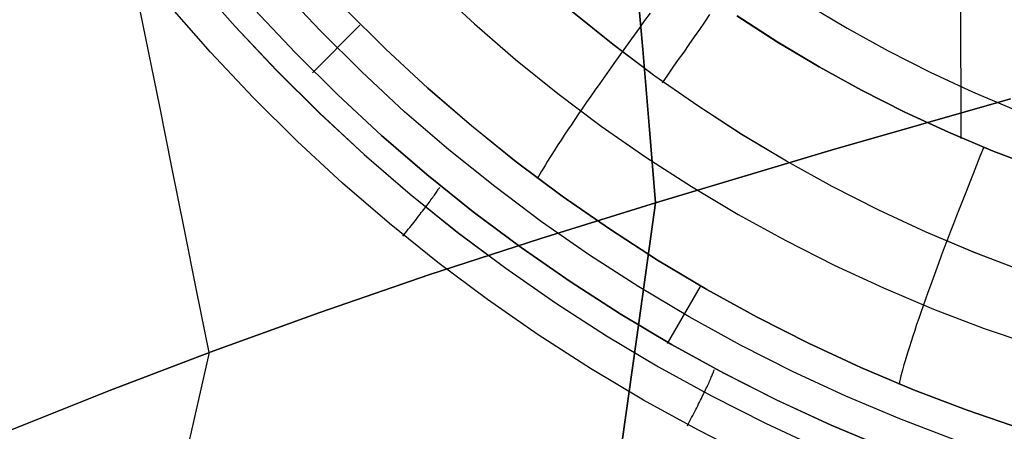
# Model space of a CAD drawing. Header units: millimetres. Extents: x -273 to 273, y -240 to 302.
# Tile 82 of 256: x -171 to -156, y 129 to 135. Entities that reach past the tile are written whole.
import ezdxf

# ---------------------------------------------------------------- set-up
doc = ezdxf.new("R2010")
doc.units = ezdxf.units.MM
doc.header["$MEASUREMENT"] = 0
doc.layers.add('IGES level 1', color=7, linetype='Continuous', true_color=0x3e413d)
doc.layers.add('IGES level 2', color=7, linetype='Continuous', true_color=0x008000)

msp = doc.modelspace()

# ---------------------------------------------------------------- linework, layer by layer
at = {"layer": 'IGES level 1'}
for p, q in [((-168.167, 135.767, 412.236), (-167.579, 135.097, 412.206)), ((-168.167, 135.767, 412.236), (-167.58, 135.098, 412.206)), ((-156.903, 133.45, 404.638), (-156.904, 135.737, 404.593)), ((-166.33, 135.036, 409.785), (-166.92, 135.664, 409.813)), ((-164.648, 135.679, 406.02), (-164.061, 135.136, 405.99)), ((-167.939, 134.718, 412.393), (-168.54, 135.403, 412.422)), ((-167.939, 134.718, 412.393), (-168.54, 135.403, 412.422)), ((-159.17, 135.427, 417.038), (-158.578, 135.073, 417.001)), ((-167.295, 135.349, 411.655), (-166.693, 134.71, 411.623)), ((-166.693, 134.709, 411.623), (-167.295, 135.348, 411.655)), ((-165.365, 134.765, 407.921), (-165.965, 135.361, 407.947)), ((-165.965, 135.361, 407.946), (-165.365, 134.766, 407.921)), ((-162.022, 134.831, 417.884), (-162.621, 135.313, 417.917)), ((-162.02, 134.831, 417.884), (-162.619, 135.313, 417.916)), ((-161.477, 135.294, 404.981), (-161.556, 135.185, 405.015)), ((-160.672, 135.163, 417.641), (-160.598, 135.271, 417.593)), ((-160.199, 135.254, 404.822), (-159.601, 134.869, 404.789)), ((-159.599, 134.869, 404.789), (-160.197, 135.254, 404.822)), ((-165.744, 135.116, 407.954), (-166.439, 134.417, 411.634)), ((-164.061, 135.136, 405.99), (-163.456, 134.614, 405.958)), ((-161.556, 135.185, 405.015), (-161.634, 135.077, 405.054)), ((-160.747, 135.054, 417.684), (-160.672, 135.163, 417.641)), ((-167.58, 135.098, 412.206), (-166.969, 134.448, 412.175)), ((-167.579, 135.097, 412.206), (-166.968, 134.448, 412.175)), ((-165.718, 134.43, 409.755), (-166.33, 135.036, 409.785)), ((-161.712, 134.97, 405.097), (-161.788, 134.864, 405.145)), ((-161.634, 135.077, 405.054), (-161.712, 134.97, 405.097)), ((-160.823, 134.944, 417.723), (-160.747, 135.054, 417.684)), ((-158.578, 135.073, 417.001), (-157.974, 134.739, 416.962)), ((-161.407, 134.369, 417.851), (-162.022, 134.831, 417.884)), ((-161.405, 134.369, 417.851), (-162.02, 134.831, 417.884)), ((-161.788, 134.864, 405.145), (-161.863, 134.76, 405.198)), ((-160.977, 134.722, 417.787), (-160.9, 134.833, 417.757)), ((-160.9, 134.833, 417.757), (-160.823, 134.944, 417.723)), ((-159.601, 134.869, 404.789), (-158.99, 134.504, 404.754)), ((-158.988, 134.504, 404.754), (-159.599, 134.869, 404.789)), ((-167.315, 134.054, 412.361), (-167.939, 134.718, 412.393)), ((-167.315, 134.055, 412.361), (-167.939, 134.718, 412.393)), ((-166.693, 134.71, 411.623), (-166.069, 134.092, 411.59)), ((-166.07, 134.091, 411.59), (-166.693, 134.709, 411.623)), ((-165.365, 134.766, 407.921), (-164.744, 134.192, 407.894)), ((-164.744, 134.191, 407.894), (-165.365, 134.765, 407.921)), ((-161.863, 134.76, 405.198), (-161.937, 134.657, 405.255)), ((-161.056, 134.61, 417.811), (-160.977, 134.722, 417.787)), ((-157.974, 134.739, 416.962), (-157.359, 134.427, 416.922)), ((-163.456, 134.614, 405.958), (-162.833, 134.113, 405.924)), ((-162.009, 134.555, 405.316), (-162.08, 134.455, 405.382)), ((-161.937, 134.657, 405.255), (-162.009, 134.555, 405.316)), ((-161.135, 134.497, 417.831), (-161.056, 134.61, 417.811)), ((-166.969, 134.448, 412.175), (-166.336, 133.821, 412.142)), ((-166.968, 134.448, 412.175), (-166.335, 133.821, 412.141)), ((-165.086, 133.845, 409.724), (-165.718, 134.43, 409.755)), ((-162.08, 134.455, 405.382), (-162.149, 134.357, 405.452)), ((-161.294, 134.271, 417.857), (-161.214, 134.384, 417.846)), ((-161.214, 134.384, 417.846), (-161.135, 134.497, 417.831)), ((-158.99, 134.504, 404.754), (-158.367, 134.161, 404.719)), ((-158.365, 134.161, 404.719), (-158.988, 134.504, 404.754)), ((-157.359, 134.427, 416.922), (-156.734, 134.136, 416.881)), ((-162.217, 134.261, 405.525), (-162.283, 134.166, 405.603)), ((-162.149, 134.357, 405.452), (-162.217, 134.261, 405.525)), ((-160.776, 133.93, 417.816), (-161.407, 134.369, 417.851)), ((-160.774, 133.93, 417.816), (-161.405, 134.369, 417.851)), ((-164.744, 134.192, 407.894), (-164.104, 133.64, 407.866)), ((-164.105, 133.639, 407.866), (-164.744, 134.191, 407.894)), ((-162.833, 134.113, 405.924), (-162.194, 133.634, 405.89)), ((-162.283, 134.166, 405.603), (-162.347, 134.074, 405.685)), ((-158.367, 134.161, 404.719), (-157.732, 133.84, 404.682)), ((-157.73, 133.84, 404.682), (-158.365, 134.161, 404.719)), ((-156.734, 134.136, 416.881), (-156.099, 133.868, 416.839)), ((-166.667, 133.413, 412.328), (-167.315, 134.055, 412.361)), ((-166.668, 133.413, 412.328), (-167.315, 134.054, 412.361)), ((-165.425, 133.496, 411.555), (-166.07, 134.091, 411.59)), ((-166.069, 134.092, 411.59), (-165.425, 133.496, 411.555)), ((-162.409, 133.984, 405.771), (-162.469, 133.897, 405.861)), ((-162.347, 134.074, 405.685), (-162.409, 133.984, 405.771)), ((-166.336, 133.821, 412.142), (-165.681, 133.216, 412.106)), ((-166.335, 133.821, 412.141), (-165.681, 133.216, 412.106)), ((-164.434, 133.283, 409.692), (-165.086, 133.845, 409.724)), ((-162.528, 133.812, 405.954), (-162.584, 133.729, 406.051)), ((-162.469, 133.897, 405.861), (-162.528, 133.812, 405.954)), ((-160.13, 133.512, 417.78), (-160.776, 133.93, 417.816)), ((-160.128, 133.512, 417.78), (-160.774, 133.93, 417.816)), ((-157.732, 133.84, 404.682), (-157.087, 133.542, 404.645)), ((-157.085, 133.542, 404.644), (-157.73, 133.84, 404.682)), ((-162.584, 133.729, 406.051), (-162.638, 133.649, 406.151)), ((-163.446, 133.11, 407.837), (-164.105, 133.639, 407.866)), ((-164.104, 133.64, 407.866), (-163.446, 133.11, 407.836)), ((-162.689, 133.572, 406.254), (-162.739, 133.498, 406.361)), ((-162.638, 133.649, 406.151), (-162.689, 133.572, 406.254)), ((-162.194, 133.634, 405.89), (-161.538, 133.178, 405.854)), ((-157.087, 133.542, 404.645), (-156.431, 133.265, 404.606)), ((-156.43, 133.265, 404.606), (-157.085, 133.542, 404.644)), ((-165.999, 132.794, 412.292), (-166.668, 133.413, 412.328)), ((-165.998, 132.795, 412.292), (-166.667, 133.413, 412.328)), ((-165.425, 133.496, 411.555), (-164.76, 132.923, 411.518)), ((-164.76, 132.923, 411.518), (-165.425, 133.496, 411.555)), ((-162.786, 133.426, 406.47), (-162.831, 133.358, 406.583)), ((-162.739, 133.498, 406.361), (-162.786, 133.426, 406.47)), ((-159.471, 133.117, 417.742), (-160.13, 133.512, 417.78)), ((-159.469, 133.117, 417.742), (-160.128, 133.512, 417.78)), ((-163.762, 132.743, 409.658), (-164.434, 133.283, 409.692)), ((-162.913, 133.231, 406.816), (-162.95, 133.172, 406.936)), ((-162.873, 133.293, 406.698), (-162.913, 133.231, 406.816)), ((-162.831, 133.358, 406.583), (-162.873, 133.293, 406.698)), ((-156.574, 133.312, 404.618), (-156.625, 133.185, 404.626)), ((-156.431, 133.265, 404.606), (-155.767, 133.012, 404.566)), ((-155.765, 133.012, 404.566), (-156.43, 133.265, 404.606)), ((-165.681, 133.216, 412.106), (-165.006, 132.634, 412.069)), ((-165.681, 133.216, 412.106), (-165.007, 132.634, 412.07)), ((-162.769, 132.603, 407.806), (-163.446, 133.11, 407.837)), ((-163.446, 133.11, 407.836), (-162.769, 132.604, 407.805)), ((-162.984, 133.116, 407.059), (-163.016, 133.064, 407.183)), ((-162.95, 133.172, 406.936), (-162.984, 133.116, 407.059)), ((-161.538, 133.178, 405.854), (-160.866, 132.745, 405.816)), ((-158.798, 132.746, 417.703), (-159.471, 133.117, 417.742)), ((-158.796, 132.746, 417.703), (-159.469, 133.117, 417.742)), ((-156.625, 133.185, 404.626), (-156.676, 133.059, 404.639)), ((-163.072, 132.971, 407.439), (-163.096, 132.929, 407.569)), ((-163.045, 133.016, 407.31), (-163.072, 132.971, 407.439)), ((-163.016, 133.064, 407.183), (-163.045, 133.016, 407.31)), ((-156.676, 133.059, 404.639), (-156.726, 132.933, 404.657)), ((-165.309, 132.2, 412.256), (-165.999, 132.794, 412.292)), ((-165.308, 132.2, 412.256), (-165.998, 132.795, 412.292)), ((-164.76, 132.923, 411.518), (-164.076, 132.374, 411.479)), ((-164.076, 132.373, 411.479), (-164.76, 132.923, 411.518)), ((-163.117, 132.891, 407.702), (-163.135, 132.857, 407.835)), ((-163.096, 132.929, 407.569), (-163.117, 132.891, 407.702)), ((-156.776, 132.808, 404.679), (-156.825, 132.683, 404.706)), ((-156.726, 132.933, 404.657), (-156.776, 132.808, 404.679)), ((-164.638, 132.633, 411.806), (-164.628, 132.648, 411.777)), ((-164.628, 132.648, 411.777), (-164.618, 132.662, 411.747)), ((-164.618, 132.662, 411.747), (-164.609, 132.675, 411.717)), ((-164.609, 132.675, 411.717), (-164.601, 132.687, 411.687)), ((-164.601, 132.687, 411.687), (-164.593, 132.699, 411.655)), ((-164.593, 132.699, 411.655), (-164.586, 132.709, 411.624)), ((-164.586, 132.709, 411.624), (-164.58, 132.719, 411.592)), ((-164.58, 132.719, 411.592), (-164.574, 132.728, 411.559)), ((-164.574, 132.728, 411.559), (-164.57, 132.737, 411.527)), ((-163.073, 132.227, 409.622), (-163.762, 132.743, 409.658)), ((-160.866, 132.745, 405.816), (-160.18, 132.336, 405.777)), ((-158.112, 132.398, 417.664), (-158.798, 132.746, 417.703)), ((-158.111, 132.398, 417.663), (-158.796, 132.746, 417.703)), ((-156.825, 132.683, 404.706), (-156.874, 132.56, 404.738)), ((-165.007, 132.634, 412.07), (-164.312, 132.076, 412.031)), ((-165.006, 132.634, 412.069), (-164.311, 132.076, 412.031)), ((-164.742, 132.491, 412.013), (-164.727, 132.511, 411.99)), ((-164.727, 132.511, 411.99), (-164.712, 132.53, 411.966)), ((-164.712, 132.53, 411.966), (-164.699, 132.549, 411.941)), ((-164.699, 132.549, 411.941), (-164.685, 132.567, 411.915)), ((-164.685, 132.567, 411.915), (-164.672, 132.585, 411.889)), ((-164.672, 132.585, 411.889), (-164.66, 132.602, 411.862)), ((-164.66, 132.602, 411.862), (-164.649, 132.618, 411.834)), ((-164.649, 132.618, 411.834), (-164.638, 132.633, 411.806)), ((-162.769, 132.604, 407.805), (-162.075, 132.122, 407.773)), ((-162.075, 132.121, 407.774), (-162.769, 132.603, 407.806)), ((-156.874, 132.56, 404.738), (-156.922, 132.437, 404.773)), ((-164.859, 132.338, 412.148), (-164.841, 132.361, 412.131)), ((-164.841, 132.361, 412.131), (-164.823, 132.383, 412.114)), ((-164.823, 132.383, 412.114), (-164.806, 132.406, 412.096)), ((-164.806, 132.406, 412.096), (-164.79, 132.427, 412.077)), ((-164.79, 132.427, 412.077), (-164.773, 132.449, 412.056)), ((-164.773, 132.449, 412.056), (-164.757, 132.47, 412.035)), ((-164.757, 132.47, 412.035), (-164.742, 132.491, 412.013)), ((-164.076, 132.374, 411.479), (-163.373, 131.849, 411.439)), ((-163.373, 131.848, 411.439), (-164.076, 132.373, 411.479)), ((-157.416, 132.073, 417.623), (-158.112, 132.398, 417.664)), ((-157.414, 132.074, 417.622), (-158.111, 132.398, 417.663)), ((-156.922, 132.437, 404.773), (-156.969, 132.315, 404.814)), ((-164.972, 132.193, 412.224), (-164.953, 132.218, 412.214)), ((-164.953, 132.218, 412.214), (-164.933, 132.242, 412.203)), ((-164.933, 132.242, 412.203), (-164.914, 132.267, 412.19)), ((-164.914, 132.267, 412.19), (-164.895, 132.291, 412.177)), ((-164.895, 132.291, 412.177), (-164.877, 132.314, 412.163)), ((-164.877, 132.314, 412.163), (-164.859, 132.338, 412.148)), ((-162.365, 131.736, 409.585), (-163.073, 132.227, 409.622)), ((-160.18, 132.336, 405.777), (-159.48, 131.95, 405.737)), ((-156.969, 132.315, 404.814), (-157.016, 132.195, 404.859)), ((-164.598, 131.629, 412.217), (-165.309, 132.2, 412.256)), ((-164.598, 131.63, 412.217), (-165.308, 132.2, 412.256)), ((-165.074, 132.065, 412.259), (-165.053, 132.091, 412.254)), ((-165.053, 132.091, 412.254), (-165.033, 132.117, 412.248)), ((-165.033, 132.117, 412.248), (-165.012, 132.142, 412.241)), ((-165.012, 132.142, 412.241), (-164.992, 132.168, 412.233)), ((-164.992, 132.168, 412.233), (-164.972, 132.193, 412.224)), ((-164.312, 132.076, 412.031), (-163.598, 131.543, 411.991)), ((-164.311, 132.076, 412.031), (-163.598, 131.543, 411.991)), ((-162.075, 132.122, 407.773), (-161.365, 131.664, 407.74)), ((-161.365, 131.663, 407.741), (-162.075, 132.121, 407.774)), ((-156.708, 131.774, 417.581), (-157.416, 132.073, 417.623)), ((-156.706, 131.774, 417.58), (-157.414, 132.074, 417.622)), ((-157.061, 132.075, 404.908), (-157.106, 131.958, 404.961)), ((-157.016, 132.195, 404.859), (-157.061, 132.075, 404.908)), ((-165.115, 132.014, 412.265), (-165.095, 132.04, 412.262)), ((-165.095, 132.04, 412.262), (-165.074, 132.065, 412.259)), ((-159.48, 131.95, 405.737), (-158.768, 131.589, 405.696)), ((-157.106, 131.958, 404.961), (-157.15, 131.842, 405.019)), ((-163.373, 131.849, 411.439), (-162.652, 131.348, 411.397)), ((-162.652, 131.348, 411.397), (-163.373, 131.848, 411.439)), ((-157.15, 131.842, 405.019), (-157.193, 131.728, 405.081)), ((-161.642, 131.27, 409.546), (-162.365, 131.736, 409.585)), ((-161.365, 131.664, 407.74), (-160.64, 131.231, 407.706)), ((-160.64, 131.23, 407.706), (-161.365, 131.663, 407.741)), ((-157.193, 131.728, 405.081), (-157.235, 131.616, 405.147)), ((-155.99, 131.499, 417.537), (-156.708, 131.774, 417.581)), ((-155.988, 131.499, 417.537), (-156.706, 131.774, 417.58)), ((-163.869, 131.085, 412.177), (-164.598, 131.63, 412.217)), ((-163.869, 131.084, 412.177), (-164.598, 131.629, 412.217)), ((-163.598, 131.543, 411.991), (-162.866, 131.035, 411.949)), ((-163.598, 131.543, 411.991), (-162.867, 131.035, 411.949)), ((-158.768, 131.589, 405.696), (-158.043, 131.254, 405.653)), ((-157.275, 131.506, 405.217), (-157.315, 131.398, 405.291)), ((-157.235, 131.616, 405.147), (-157.275, 131.506, 405.217)), ((-162.652, 131.348, 411.397), (-161.915, 130.873, 411.354)), ((-161.915, 130.873, 411.354), (-162.652, 131.348, 411.397)), ((-157.315, 131.398, 405.291), (-157.353, 131.292, 405.369)), ((-160.902, 130.829, 409.507), (-161.642, 131.27, 409.546)), ((-160.742, 131.276, 407.719), (-161.224, 130.439, 411.325)), ((-160.64, 131.231, 407.706), (-159.899, 130.823, 407.67)), ((-159.9, 130.823, 407.671), (-160.64, 131.23, 407.706)), ((-158.043, 131.254, 405.653), (-157.307, 130.943, 405.61)), ((-157.353, 131.292, 405.369), (-157.39, 131.189, 405.451)), ((-163.121, 130.565, 412.135), (-163.869, 131.085, 412.177)), ((-163.121, 130.565, 412.135), (-163.869, 131.084, 412.177)), ((-157.426, 131.089, 405.537), (-157.461, 130.991, 405.626)), ((-157.39, 131.189, 405.451), (-157.426, 131.089, 405.537)), ((-162.867, 131.035, 411.949), (-162.118, 130.552, 411.906)), ((-162.866, 131.035, 411.949), (-162.117, 130.552, 411.906)), ((-157.461, 130.991, 405.626), (-157.494, 130.896, 405.718)), ((-157.307, 130.943, 405.61), (-156.561, 130.659, 405.565)), ((-161.915, 130.873, 411.354), (-161.161, 130.424, 411.309)), ((-161.161, 130.424, 411.309), (-161.915, 130.873, 411.354)), ((-160.148, 130.414, 409.466), (-160.902, 130.829, 409.507)), ((-159.146, 130.441, 407.634), (-159.9, 130.823, 407.671)), ((-159.899, 130.823, 407.67), (-159.146, 130.442, 407.634)), ((-157.526, 130.804, 405.814), (-157.556, 130.715, 405.913)), ((-157.494, 130.896, 405.718), (-157.526, 130.804, 405.814)), ((-157.585, 130.629, 406.015), (-157.612, 130.546, 406.121)), ((-157.556, 130.715, 405.913), (-157.585, 130.629, 406.015)), ((-156.561, 130.659, 405.565), (-155.805, 130.4, 405.52)), ((-162.355, 130.071, 412.092), (-163.121, 130.565, 412.135)), ((-162.355, 130.072, 412.092), (-163.121, 130.565, 412.135)), ((-162.118, 130.552, 411.906), (-161.353, 130.096, 411.861)), ((-162.117, 130.552, 411.906), (-161.352, 130.096, 411.861)), ((-157.612, 130.546, 406.121), (-157.638, 130.467, 406.229)), ((-161.161, 130.424, 411.309), (-160.392, 130.002, 411.263)), ((-160.392, 130.001, 411.263), (-161.161, 130.424, 411.309)), ((-159.38, 130.025, 409.423), (-160.148, 130.414, 409.466)), ((-159.146, 130.442, 407.634), (-158.379, 130.087, 407.596)), ((-158.379, 130.086, 407.597), (-159.146, 130.441, 407.634)), ((-157.663, 130.391, 406.34), (-157.685, 130.318, 406.454)), ((-157.638, 130.467, 406.229), (-157.663, 130.391, 406.34)), ((-157.726, 130.184, 406.688), (-157.744, 130.123, 406.809)), ((-157.706, 130.25, 406.57), (-157.726, 130.184, 406.688)), ((-157.685, 130.318, 406.454), (-157.706, 130.25, 406.57)), ((-161.573, 129.606, 412.047), (-162.355, 130.072, 412.092)), ((-161.573, 129.605, 412.047), (-162.355, 130.071, 412.092)), ((-161.353, 130.096, 411.861), (-160.572, 129.667, 411.815)), ((-161.352, 130.096, 411.861), (-160.572, 129.667, 411.815)), ((-160.538, 130.037, 411.347), (-160.534, 130.047, 411.314)), ((-160.534, 130.047, 411.314), (-160.531, 130.056, 411.282)), ((-158.379, 130.087, 407.596), (-157.601, 129.759, 407.557)), ((-157.601, 129.758, 407.558), (-158.379, 130.086, 407.597)), ((-157.76, 130.065, 406.932), (-157.774, 130.011, 407.057)), ((-157.744, 130.123, 406.809), (-157.76, 130.065, 406.932)), ((-160.6, 129.886, 411.644), (-160.592, 129.905, 411.617)), ((-160.592, 129.905, 411.617), (-160.584, 129.923, 411.589)), ((-160.584, 129.923, 411.589), (-160.576, 129.941, 411.561)), ((-160.576, 129.941, 411.561), (-160.569, 129.957, 411.532)), ((-160.569, 129.957, 411.532), (-160.563, 129.973, 411.502)), ((-160.563, 129.973, 411.502), (-160.557, 129.987, 411.472)), ((-160.557, 129.987, 411.472), (-160.551, 130.001, 411.441)), ((-160.551, 130.001, 411.441), (-160.546, 130.014, 411.41)), ((-160.546, 130.014, 411.41), (-160.542, 130.026, 411.379)), ((-160.542, 130.026, 411.379), (-160.538, 130.037, 411.347)), ((-160.392, 130.002, 411.263), (-159.609, 129.606, 411.216)), ((-159.61, 129.606, 411.216), (-160.392, 130.001, 411.263)), ((-158.598, 129.664, 409.38), (-159.38, 130.025, 409.423)), ((-157.798, 129.916, 407.312), (-157.807, 129.874, 407.442)), ((-157.787, 129.962, 407.184), (-157.798, 129.916, 407.312)), ((-157.774, 130.011, 407.057), (-157.787, 129.962, 407.184)), ((-160.672, 129.733, 411.811), (-160.661, 129.757, 411.79)), ((-160.661, 129.757, 411.79), (-160.65, 129.78, 411.767)), ((-160.65, 129.78, 411.767), (-160.639, 129.803, 411.744)), ((-160.639, 129.803, 411.744), (-160.629, 129.825, 411.72)), ((-160.629, 129.825, 411.72), (-160.619, 129.846, 411.696)), ((-160.619, 129.846, 411.696), (-160.609, 129.866, 411.67)), ((-160.609, 129.866, 411.67), (-160.6, 129.886, 411.644)), ((-157.807, 129.874, 407.442), (-157.815, 129.836, 407.573)), ((-157.601, 129.759, 407.557), (-156.811, 129.458, 407.518)), ((-156.811, 129.457, 407.518), (-157.601, 129.758, 407.558)), ((-160.775, 129.167, 412.001), (-161.573, 129.606, 412.047)), ((-160.775, 129.167, 412.001), (-161.573, 129.605, 412.047)), ((-160.748, 129.578, 411.919), (-160.735, 129.605, 411.903)), ((-160.735, 129.605, 411.903), (-160.722, 129.632, 411.887)), ((-160.722, 129.632, 411.887), (-160.709, 129.658, 411.869)), ((-160.709, 129.658, 411.869), (-160.696, 129.683, 411.851)), ((-160.696, 129.683, 411.851), (-160.684, 129.708, 411.831)), ((-160.684, 129.708, 411.831), (-160.672, 129.733, 411.811)), ((-160.572, 129.667, 411.815), (-159.777, 129.266, 411.767)), ((-160.572, 129.667, 411.815), (-159.777, 129.266, 411.768)), ((-158.813, 129.238, 411.167), (-159.61, 129.606, 411.216)), ((-159.609, 129.606, 411.216), (-158.813, 129.238, 411.167)), ((-157.805, 129.33, 409.335), (-158.598, 129.664, 409.38)), ((-160.82, 129.437, 411.98), (-160.805, 129.466, 411.97)), ((-160.805, 129.466, 411.97), (-160.79, 129.495, 411.959)), ((-160.79, 129.495, 411.959), (-160.776, 129.523, 411.947)), ((-160.776, 129.523, 411.947), (-160.762, 129.551, 411.933)), ((-160.762, 129.551, 411.933), (-160.748, 129.578, 411.919)), ((-160.896, 129.29, 412.014), (-160.88, 129.32, 412.01)), ((-160.88, 129.32, 412.01), (-160.865, 129.35, 412.004)), ((-160.865, 129.35, 412.004), (-160.85, 129.379, 411.997)), ((-160.85, 129.379, 411.997), (-160.835, 129.408, 411.989)), ((-160.835, 129.408, 411.989), (-160.82, 129.437, 411.98)), ((-157.001, 129.023, 409.289), (-157.805, 129.33, 409.335)), ((-156.811, 129.458, 407.518), (-156.012, 129.185, 407.477)), ((-156.012, 129.184, 407.478), (-156.811, 129.457, 407.518)), ((-160.928, 129.23, 412.02), (-160.912, 129.26, 412.018)), ((-160.912, 129.26, 412.018), (-160.896, 129.29, 412.014)), ((-159.777, 129.266, 411.767), (-158.968, 128.892, 411.719)), ((-159.777, 129.266, 411.768), (-158.969, 128.892, 411.719)), ((-158.813, 129.238, 411.167), (-158.005, 128.899, 411.117)), ((-158.005, 128.898, 411.117), (-158.813, 129.238, 411.167)), ((-159.962, 128.756, 411.954), (-160.775, 129.167, 412.001)), ((-159.962, 128.757, 411.954), (-160.775, 129.167, 412.001))]:
    msp.add_line(p, q, dxfattribs=at)
at = {"layer": 'IGES level 2', "color": 31, "true_color": 0xfabe47}
for p, q in [((-161.68, 135.863, 508.379), (-161.581, 134.76, 506.992)), ((-161.581, 134.76, 506.992), (-161.68, 135.863, 508.379)), ((-168.688, 133.923, 513.806), (-169.047, 135.682, 516.596)), ((-161.581, 134.76, 506.992), (-161.488, 133.64, 505.649)), ((-161.488, 133.64, 505.649), (-161.581, 134.76, 506.992)), ((-158.811, 133.278, 502.917), (-156.177, 134.035, 501.559)), ((-156.177, 134.035, 501.559), (-158.811, 133.278, 502.917)), ((-168.509, 133.031, 512.472), (-168.688, 133.923, 513.806)), ((-161.488, 133.64, 505.649), (-161.399, 132.504, 504.351)), ((-161.399, 132.504, 504.351), (-161.488, 133.64, 505.649)), ((-161.399, 132.504, 504.351), (-158.811, 133.278, 502.917)), ((-158.811, 133.278, 502.917), (-161.399, 132.504, 504.351)), ((-168.328, 132.131, 511.178), (-168.509, 133.031, 512.472)), ((-163.083, 131.981, 505.347), (-161.399, 132.504, 504.351)), ((-161.399, 132.504, 504.351), (-163.083, 131.981, 505.347)), ((-161.399, 132.504, 504.351), (-161.639, 130.777, 502.826)), ((-161.639, 130.777, 502.826), (-161.399, 132.504, 504.351)), ((-168.146, 131.222, 509.926), (-168.328, 132.131, 511.178)), ((-164.728, 131.445, 506.398), (-163.083, 131.981, 505.347)), ((-163.083, 131.981, 505.347), (-164.728, 131.445, 506.398)), ((-166.332, 130.894, 507.504), (-164.728, 131.445, 506.398)), ((-164.728, 131.445, 506.398), (-166.332, 130.894, 507.504)), ((-167.963, 130.305, 508.716), (-168.146, 131.222, 509.926)), ((-167.893, 130.331, 508.662), (-166.332, 130.894, 507.504)), ((-166.332, 130.894, 507.504), (-167.893, 130.331, 508.662)), ((-161.639, 130.777, 502.826), (-161.885, 129.003, 501.359)), ((-161.885, 129.003, 501.359), (-161.639, 130.777, 502.826)), ((-169.41, 129.754, 509.873), (-167.893, 130.331, 508.662)), ((-167.893, 130.331, 508.662), (-169.41, 129.754, 509.873)), ((-167.963, 130.305, 508.716), (-168.357, 128.569, 507.423)), ((-170.881, 129.166, 511.133), (-169.41, 129.754, 509.873)), ((-169.41, 129.754, 509.873), (-170.881, 129.166, 511.133))]:
    msp.add_line(p, q, dxfattribs=at)

doc.saveas('drawing.dxf')
